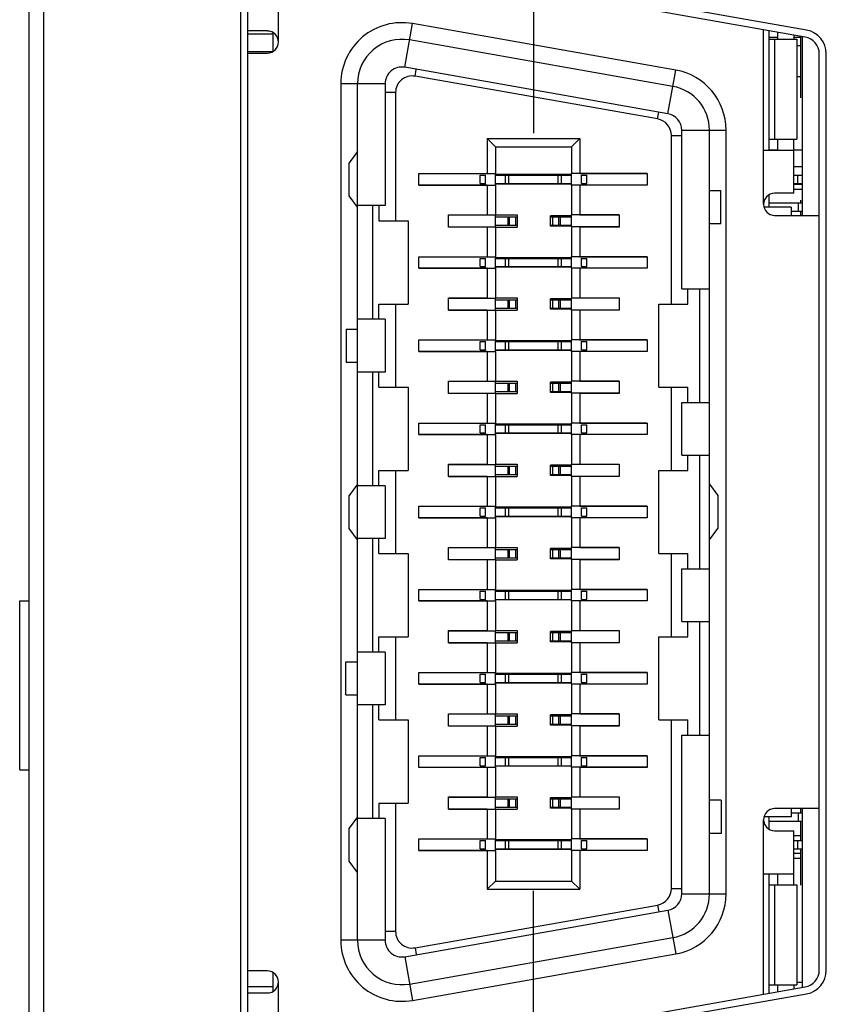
# Model space of a CAD drawing. Header units: inches. Extents: x 0 to 34, y 0 to 22.
# Tile 43 of 84: x 10.374 to 10.947, y 13.896 to 14.595. Entities that reach past the tile are written whole.
import ezdxf

# ---------------------------------------------------------------- set-up
doc = ezdxf.new("R2010")
doc.units = ezdxf.units.IN
doc.header["$LTSCALE"] = 1.87
doc.header["$MEASUREMENT"] = 0
doc.linetypes.add('CENTER', pattern=[0.6, 0.375, -0.075, 0.075, -0.075])
doc.layers.get('0').update_dxf_attribs({"linetype": 'CONTINUOUS'})
doc.layers.add('DEFAULT_1', color=7, linetype='CENTER')

msp = doc.modelspace()

# ---------------------------------------------------------------- linework, layer by layer
at = {"color": 7, "linetype": 'CONTINUOUS'}
for p, q in [((10.38056, 12.38381), (10.38056, 17.52172)), ((10.39056, 17.49172), (10.39056, 13.42172)), ((10.53062, 14.77057), (10.53062, 13.71957)), ((10.53562, 14.77057), (10.53562, 13.79576)), ((10.55751, 14.57873), (10.55751, 14.73425)), ((10.9317, 14.58228), (10.65353, 14.63132)), ((10.93257, 14.5872), (10.8504, 14.60169)), ((10.64716, 14.56084), (10.65263, 14.59186)), ((10.83964, 14.55888), (10.65263, 14.59186)), ((10.53556, 14.58459), (10.55358, 14.58459)), ((10.54964, 14.58661), (10.53586, 14.58661)), ((10.55358, 14.5855), (10.55358, 14.57197)), ((10.902, 14.46358), (10.902, 14.58751)), ((10.90594, 14.50196), (10.90594, 14.58682)), ((10.91185, 14.58578), (10.91185, 14.5807)), ((10.83759, 14.54725), (10.65058, 14.58022)), ((10.91185, 14.58207), (10.90594, 14.58207)), ((10.90594, 14.5807), (10.92562, 14.5807)), ((10.90971, 14.5807), (10.90971, 14.50984)), ((10.92366, 14.58369), (10.92366, 14.5807)), ((10.92856, 14.58207), (10.92366, 14.58207)), ((10.92562, 14.5807), (10.92562, 14.50984)), ((10.92856, 14.53907), (10.92856, 14.58283)), ((10.92956, 14.58228), (10.92956, 14.4557)), ((10.53562, 14.57207), (10.55358, 14.57207)), ((10.53562, 14.57086), (10.54964, 14.57086)), ((10.92856, 14.57607), (10.92562, 14.57607)), ((10.94162, 13.91969), (10.94162, 14.57046)), ((10.94662, 13.91969), (10.94662, 14.57046)), ((10.83417, 14.52786), (10.64716, 14.56084)), ((10.65455, 14.5545), (10.65541, 14.55938)), ((10.83417, 14.52786), (10.83964, 14.55888)), ((10.6333, 14.54921), (10.60181, 14.54921)), ((10.60181, 14.54921), (10.60181, 13.94094)), ((10.61362, 13.94094), (10.61362, 14.54921)), ((10.6333, 14.54921), (10.6333, 14.46259)), ((10.82679, 14.52413), (10.65455, 14.5545)), ((10.92856, 14.55407), (10.92562, 14.55407)), ((10.64068, 14.54287), (10.6333, 14.54287)), ((10.64068, 14.54287), (10.64068, 14.45177)), ((10.82679, 14.52413), (10.82765, 14.52901)), ((10.84393, 14.51623), (10.87543, 14.51623)), ((10.84393, 14.40354), (10.84393, 14.51623)), ((10.86362, 13.97391), (10.86362, 14.51623)), ((10.87543, 13.97391), (10.87543, 14.51623)), ((10.70574, 14.51023), (10.77149, 14.51023)), ((10.70574, 14.51023), (10.71165, 14.50432)), ((10.70574, 14.51023), (10.70574, 14.48543)), ((10.77149, 14.51023), (10.76559, 14.50432)), ((10.77149, 14.51023), (10.77149, 14.48543)), ((10.83655, 14.5125), (10.84393, 14.5125)), ((10.83655, 14.39271), (10.83655, 14.5125)), ((10.90594, 14.50984), (10.92562, 14.50984)), ((10.91185, 14.50984), (10.91185, 14.50196)), ((10.92366, 14.47145), (10.92366, 14.50984)), ((10.61362, 14.50098), (10.60771, 14.4931)), ((10.71165, 14.50432), (10.76559, 14.50432)), ((10.71165, 14.50432), (10.71165, 14.48536)), ((10.76559, 14.50432), (10.76559, 14.48536)), ((10.902, 14.50196), (10.92366, 14.50196)), ((10.91185, 14.50207), (10.90594, 14.50207)), ((10.92956, 14.50207), (10.92366, 14.50207)), ((10.60771, 14.46948), (10.60771, 14.4931)), ((10.92956, 14.49007), (10.92366, 14.49007)), ((10.65712, 14.48543), (10.70574, 14.48543)), ((10.65712, 14.47716), (10.65712, 14.48543)), ((10.65712, 14.48535), (10.71165, 14.48535)), ((10.70067, 14.48425), (10.7046, 14.48425)), ((10.70067, 14.47834), (10.70067, 14.48425)), ((10.7046, 14.47834), (10.7046, 14.48425)), ((10.70574, 14.48543), (10.71165, 14.48536)), ((10.71165, 14.47723), (10.71165, 14.48535)), ((10.76559, 14.48464), (10.71165, 14.48464)), ((10.71165, 14.48425), (10.76559, 14.48425)), ((10.7188, 14.47834), (10.7188, 14.48425)), ((10.72114, 14.47834), (10.72114, 14.48425)), ((10.75618, 14.47834), (10.75618, 14.48425)), ((10.75851, 14.47834), (10.75851, 14.48425)), ((10.77149, 14.48543), (10.76559, 14.48536)), ((10.81933, 14.48535), (10.76559, 14.48535)), ((10.76559, 14.47723), (10.76559, 14.48535)), ((10.77149, 14.48543), (10.81933, 14.48543)), ((10.77272, 14.48425), (10.77664, 14.48425)), ((10.77272, 14.47834), (10.77272, 14.48425)), ((10.77664, 14.47834), (10.77664, 14.48425)), ((10.81933, 14.48543), (10.81933, 14.47716)), ((10.92366, 14.48425), (10.92956, 14.48425)), ((10.92634, 14.47834), (10.92634, 14.48425)), ((10.65712, 14.47723), (10.71165, 14.47723)), ((10.70574, 14.47716), (10.65712, 14.47716)), ((10.70067, 14.47834), (10.7046, 14.47834)), ((10.70574, 14.47716), (10.71165, 14.47722)), ((10.70574, 14.47716), (10.70574, 14.4561)), ((10.71165, 14.47834), (10.76559, 14.47834)), ((10.76559, 14.47795), (10.71165, 14.47795)), ((10.71165, 14.47722), (10.71165, 14.45603)), ((10.81933, 14.47723), (10.76559, 14.47723)), ((10.77149, 14.47716), (10.76559, 14.47722)), ((10.76559, 14.47722), (10.76559, 14.45603)), ((10.81933, 14.47716), (10.77149, 14.47716)), ((10.77149, 14.47716), (10.77149, 14.4561)), ((10.77272, 14.47834), (10.77664, 14.47834)), ((10.86362, 14.47342), (10.87167, 14.47342)), ((10.87165, 14.4498), (10.87165, 14.47342)), ((10.87167, 14.4498), (10.87167, 14.47342)), ((10.92366, 14.47834), (10.92956, 14.47834)), ((10.92956, 14.47755), (10.92366, 14.47755)), ((10.92956, 14.47407), (10.92366, 14.47407)), ((10.61362, 14.46161), (10.60771, 14.46948)), ((10.90594, 14.46161), (10.90594, 14.47034)), ((10.92366, 14.47145), (10.90988, 14.47145)), ((10.92856, 14.46456), (10.92856, 14.46639)), ((10.6333, 14.46259), (10.61362, 14.46259)), ((10.62448, 14.38188), (10.62448, 14.46259)), ((10.62887, 14.46259), (10.62887, 14.45177)), ((10.92169, 14.46161), (10.90225, 14.46161)), ((10.90594, 14.46456), (10.92956, 14.46456)), ((10.92169, 14.46161), (10.92169, 14.4557)), ((10.92169, 14.45866), (10.92956, 14.45866)), ((10.92657, 14.46456), (10.92657, 14.45866)), ((10.92856, 14.4557), (10.92856, 14.45866)), ((10.62887, 14.45177), (10.64954, 14.45177)), ((10.64954, 14.45177), (10.64954, 14.39271)), ((10.67818, 14.4561), (10.70574, 14.4561)), ((10.67818, 14.44743), (10.67818, 14.4561)), ((10.67818, 14.45602), (10.71165, 14.45602)), ((10.70574, 14.4561), (10.71165, 14.45603)), ((10.71165, 14.4561), (10.727, 14.4561)), ((10.71165, 14.44751), (10.71165, 14.45602)), ((10.71165, 14.45472), (10.727, 14.45472)), ((10.72058, 14.44881), (10.72058, 14.45472)), ((10.72169, 14.44881), (10.72169, 14.45472)), ((10.72602, 14.44881), (10.72602, 14.45472)), ((10.727, 14.4561), (10.727, 14.44743)), ((10.76559, 14.45541), (10.75062, 14.45541)), ((10.75062, 14.44812), (10.75062, 14.45541)), ((10.75062, 14.45472), (10.76559, 14.45472)), ((10.7524, 14.44881), (10.7524, 14.45472)), ((10.75673, 14.44881), (10.75673, 14.45472)), ((10.75784, 14.44881), (10.75784, 14.45472)), ((10.77149, 14.4561), (10.76559, 14.45603)), ((10.79944, 14.45602), (10.76559, 14.45602)), ((10.76559, 14.44751), (10.76559, 14.45602)), ((10.77149, 14.4561), (10.79944, 14.4561)), ((10.79944, 14.4561), (10.79944, 14.44743)), ((10.90988, 14.4557), (10.94162, 14.4557)), ((10.67818, 14.44751), (10.71165, 14.44751)), ((10.70574, 14.44743), (10.67818, 14.44743)), ((10.70574, 14.44743), (10.71165, 14.4475)), ((10.70574, 14.44743), (10.70574, 14.42637)), ((10.71165, 14.44881), (10.727, 14.44881)), ((10.71165, 14.4475), (10.71165, 14.42631)), ((10.71165, 14.44743), (10.727, 14.44743)), ((10.75062, 14.44881), (10.76559, 14.44881)), ((10.76559, 14.44812), (10.75062, 14.44812)), ((10.79944, 14.44751), (10.76559, 14.44751)), ((10.77149, 14.44743), (10.76559, 14.4475)), ((10.76559, 14.4475), (10.76559, 14.42631)), ((10.79944, 14.44743), (10.77149, 14.44743)), ((10.77149, 14.44743), (10.77149, 14.42637)), ((10.87167, 14.4498), (10.86362, 14.4498)), ((10.65712, 14.42637), (10.70574, 14.42637)), ((10.65712, 14.4181), (10.65712, 14.42637)), ((10.65712, 14.4263), (10.71165, 14.4263)), ((10.70067, 14.42519), (10.7046, 14.42519)), ((10.70067, 14.41929), (10.70067, 14.42519)), ((10.7046, 14.41929), (10.7046, 14.42519)), ((10.70574, 14.42637), (10.71165, 14.42631)), ((10.71165, 14.41818), (10.71165, 14.4263)), ((10.76559, 14.42558), (10.71165, 14.42558)), ((10.71165, 14.42519), (10.76559, 14.42519)), ((10.7188, 14.41929), (10.7188, 14.42519)), ((10.72114, 14.41929), (10.72114, 14.42519)), ((10.75618, 14.41929), (10.75618, 14.42519)), ((10.75851, 14.41929), (10.75851, 14.42519)), ((10.77149, 14.42637), (10.76559, 14.42631)), ((10.81933, 14.4263), (10.76559, 14.4263)), ((10.76559, 14.41818), (10.76559, 14.4263)), ((10.77149, 14.42637), (10.81933, 14.42637)), ((10.77272, 14.42519), (10.77664, 14.42519)), ((10.77272, 14.41929), (10.77272, 14.42519)), ((10.77664, 14.41929), (10.77664, 14.42519)), ((10.81933, 14.42637), (10.81933, 14.4181)), ((10.65712, 14.41818), (10.71165, 14.41818)), ((10.70574, 14.4181), (10.65712, 14.4181)), ((10.70067, 14.41929), (10.7046, 14.41929)), ((10.70574, 14.4181), (10.71165, 14.41817)), ((10.70574, 14.4181), (10.70574, 14.39704)), ((10.71165, 14.41929), (10.76559, 14.41929)), ((10.76559, 14.41889), (10.71165, 14.41889)), ((10.71165, 14.41817), (10.71165, 14.39697)), ((10.81933, 14.41818), (10.76559, 14.41818)), ((10.77149, 14.4181), (10.76559, 14.41817)), ((10.76559, 14.41817), (10.76559, 14.39697)), ((10.81933, 14.4181), (10.77149, 14.4181)), ((10.77149, 14.4181), (10.77149, 14.39704)), ((10.77272, 14.41929), (10.77664, 14.41929)), ((10.84393, 14.40354), (10.86362, 14.40354)), ((10.84836, 14.39271), (10.84836, 14.40354)), ((10.85673, 14.32283), (10.85673, 14.40354)), ((10.67818, 14.39704), (10.70574, 14.39704)), ((10.67818, 14.38838), (10.67818, 14.39704)), ((10.67818, 14.39696), (10.71165, 14.39696)), ((10.70574, 14.39704), (10.71165, 14.39697)), ((10.71165, 14.39704), (10.727, 14.39704)), ((10.71165, 14.38846), (10.71165, 14.39696)), ((10.71165, 14.39566), (10.727, 14.39566)), ((10.72058, 14.38976), (10.72058, 14.39566)), ((10.72169, 14.38976), (10.72169, 14.39566)), ((10.72602, 14.38976), (10.72602, 14.39566)), ((10.727, 14.39704), (10.727, 14.38838)), ((10.76559, 14.39635), (10.75062, 14.39635)), ((10.75062, 14.38907), (10.75062, 14.39635)), ((10.75062, 14.39566), (10.76559, 14.39566)), ((10.7524, 14.38976), (10.7524, 14.39566)), ((10.75673, 14.38976), (10.75673, 14.39566)), ((10.75784, 14.38976), (10.75784, 14.39566)), ((10.77149, 14.39704), (10.76559, 14.39697)), ((10.79944, 14.39696), (10.76559, 14.39696)), ((10.76559, 14.38846), (10.76559, 14.39696)), ((10.77149, 14.39704), (10.79944, 14.39704)), ((10.79944, 14.39704), (10.79944, 14.38838)), ((10.62887, 14.39271), (10.64954, 14.39271)), ((10.62887, 14.38188), (10.62887, 14.39271)), ((10.64068, 14.39271), (10.64068, 14.33366)), ((10.67818, 14.38846), (10.71165, 14.38846)), ((10.70574, 14.38838), (10.67818, 14.38838)), ((10.70574, 14.38838), (10.71165, 14.38845)), ((10.70574, 14.38838), (10.70574, 14.36732)), ((10.71165, 14.38976), (10.727, 14.38976)), ((10.71165, 14.38845), (10.71165, 14.36725)), ((10.71165, 14.38838), (10.727, 14.38838)), ((10.75062, 14.38976), (10.76559, 14.38976)), ((10.76559, 14.38907), (10.75062, 14.38907)), ((10.79944, 14.38846), (10.76559, 14.38846)), ((10.77149, 14.38838), (10.76559, 14.38845)), ((10.76559, 14.38845), (10.76559, 14.36725)), ((10.79944, 14.38838), (10.77149, 14.38838)), ((10.77149, 14.38838), (10.77149, 14.36732)), ((10.82769, 14.39271), (10.84836, 14.39271)), ((10.82769, 14.33366), (10.82769, 14.39271)), ((10.6333, 14.38188), (10.61362, 14.38188)), ((10.6333, 14.38188), (10.6333, 14.34448)), ((10.60557, 14.37499), (10.61362, 14.37499)), ((10.60557, 14.37499), (10.60557, 14.35137)), ((10.60558, 14.37499), (10.60558, 14.35137)), ((10.65712, 14.36732), (10.70574, 14.36732)), ((10.65712, 14.35905), (10.65712, 14.36732)), ((10.65712, 14.36724), (10.71165, 14.36724)), ((10.70574, 14.36732), (10.71165, 14.36725)), ((10.71165, 14.35912), (10.71165, 14.36724)), ((10.77149, 14.36732), (10.76559, 14.36725)), ((10.81933, 14.36724), (10.76559, 14.36724)), ((10.76559, 14.35912), (10.76559, 14.36724)), ((10.77149, 14.36732), (10.81933, 14.36732)), ((10.81933, 14.36732), (10.81933, 14.35905)), ((10.70067, 14.36614), (10.7046, 14.36614)), ((10.70067, 14.36023), (10.70067, 14.36614)), ((10.70067, 14.36023), (10.7046, 14.36023)), ((10.7046, 14.36023), (10.7046, 14.36614)), ((10.76559, 14.36653), (10.71165, 14.36653)), ((10.71165, 14.36614), (10.76559, 14.36614)), ((10.71165, 14.36023), (10.76559, 14.36023)), ((10.7188, 14.36023), (10.7188, 14.36614)), ((10.72114, 14.36023), (10.72114, 14.36614)), ((10.75618, 14.36023), (10.75618, 14.36614)), ((10.75851, 14.36023), (10.75851, 14.36614)), ((10.77272, 14.36614), (10.77664, 14.36614)), ((10.77272, 14.36023), (10.77272, 14.36614)), ((10.77272, 14.36023), (10.77664, 14.36023)), ((10.77664, 14.36023), (10.77664, 14.36614)), ((10.65712, 14.35912), (10.71165, 14.35912)), ((10.70574, 14.35905), (10.65712, 14.35905)), ((10.70574, 14.35905), (10.71165, 14.35911)), ((10.70574, 14.35905), (10.70574, 14.33799)), ((10.76559, 14.35984), (10.71165, 14.35984)), ((10.71165, 14.35911), (10.71165, 14.33792)), ((10.81933, 14.35912), (10.76559, 14.35912)), ((10.77149, 14.35905), (10.76559, 14.35911)), ((10.76559, 14.35911), (10.76559, 14.33792)), ((10.81933, 14.35905), (10.77149, 14.35905)), ((10.77149, 14.35905), (10.77149, 14.33799)), ((10.60557, 14.35137), (10.61362, 14.35137)), ((10.6333, 14.34448), (10.61362, 14.34448)), ((10.62448, 14.26377), (10.62448, 14.34448)), ((10.62887, 14.33366), (10.62887, 14.34448)), ((10.62887, 14.33366), (10.64954, 14.33366)), ((10.64954, 14.33366), (10.64954, 14.2746)), ((10.67818, 14.33799), (10.70574, 14.33799)), ((10.67818, 14.32932), (10.67818, 14.33799)), ((10.67818, 14.33791), (10.71165, 14.33791)), ((10.70574, 14.33799), (10.71165, 14.33792)), ((10.71165, 14.33799), (10.727, 14.33799)), ((10.71165, 14.3294), (10.71165, 14.33791)), ((10.71165, 14.33661), (10.727, 14.33661)), ((10.72058, 14.3307), (10.72058, 14.33661)), ((10.72169, 14.3307), (10.72169, 14.33661)), ((10.72602, 14.3307), (10.72602, 14.33661)), ((10.727, 14.33799), (10.727, 14.32932)), ((10.76559, 14.3373), (10.75062, 14.3373)), ((10.75062, 14.33001), (10.75062, 14.3373)), ((10.75062, 14.33661), (10.76559, 14.33661)), ((10.7524, 14.3307), (10.7524, 14.33661)), ((10.75673, 14.3307), (10.75673, 14.33661)), ((10.75784, 14.3307), (10.75784, 14.33661)), ((10.77149, 14.33799), (10.76559, 14.33792)), ((10.79944, 14.33791), (10.76559, 14.33791)), ((10.76559, 14.3294), (10.76559, 14.33791)), ((10.77149, 14.33799), (10.79944, 14.33799)), ((10.79944, 14.33799), (10.79944, 14.32932)), ((10.82769, 14.33366), (10.84836, 14.33366)), ((10.83655, 14.2746), (10.83655, 14.33366)), ((10.84836, 14.32283), (10.84836, 14.33366)), ((10.67818, 14.3294), (10.71165, 14.3294)), ((10.70574, 14.32932), (10.67818, 14.32932)), ((10.70574, 14.32932), (10.71165, 14.32939)), ((10.70574, 14.32932), (10.70574, 14.30826)), ((10.71165, 14.3307), (10.727, 14.3307)), ((10.71165, 14.32939), (10.71165, 14.3082)), ((10.71165, 14.32932), (10.727, 14.32932)), ((10.75062, 14.3307), (10.76559, 14.3307)), ((10.76559, 14.33001), (10.75062, 14.33001)), ((10.79944, 14.3294), (10.76559, 14.3294)), ((10.77149, 14.32932), (10.76559, 14.32939)), ((10.76559, 14.32939), (10.76559, 14.3082)), ((10.79944, 14.32932), (10.77149, 14.32932)), ((10.77149, 14.32932), (10.77149, 14.30826)), ((10.84393, 14.32283), (10.86362, 14.32283)), ((10.84393, 14.28543), (10.84393, 14.32283)), ((10.65712, 14.30826), (10.70574, 14.30826)), ((10.65712, 14.29999), (10.65712, 14.30826)), ((10.65712, 14.30819), (10.71165, 14.30819)), ((10.70067, 14.30708), (10.7046, 14.30708)), ((10.70067, 14.30117), (10.70067, 14.30708)), ((10.7046, 14.30117), (10.7046, 14.30708)), ((10.70574, 14.30826), (10.71165, 14.3082)), ((10.71165, 14.30007), (10.71165, 14.30819)), ((10.76559, 14.30747), (10.71165, 14.30747)), ((10.71165, 14.30708), (10.76559, 14.30708)), ((10.7188, 14.30117), (10.7188, 14.30708)), ((10.72114, 14.30117), (10.72114, 14.30708)), ((10.75618, 14.30117), (10.75618, 14.30708)), ((10.75851, 14.30117), (10.75851, 14.30708)), ((10.77149, 14.30826), (10.76559, 14.3082)), ((10.81933, 14.30819), (10.76559, 14.30819)), ((10.76559, 14.30007), (10.76559, 14.30819)), ((10.77149, 14.30826), (10.81933, 14.30826)), ((10.77272, 14.30708), (10.77664, 14.30708)), ((10.77272, 14.30117), (10.77272, 14.30708)), ((10.77664, 14.30117), (10.77664, 14.30708)), ((10.81933, 14.30826), (10.81933, 14.29999)), ((10.65712, 14.30007), (10.71165, 14.30007)), ((10.70574, 14.29999), (10.65712, 14.29999)), ((10.70067, 14.30117), (10.7046, 14.30117)), ((10.70574, 14.29999), (10.71165, 14.30006)), ((10.70574, 14.29999), (10.70574, 14.27893)), ((10.71165, 14.30117), (10.76559, 14.30117)), ((10.76559, 14.30078), (10.71165, 14.30078)), ((10.71165, 14.30006), (10.71165, 14.27886)), ((10.81933, 14.30007), (10.76559, 14.30007)), ((10.77149, 14.29999), (10.76559, 14.30006)), ((10.76559, 14.30006), (10.76559, 14.27886)), ((10.81933, 14.29999), (10.77149, 14.29999)), ((10.77149, 14.29999), (10.77149, 14.27893)), ((10.77272, 14.30117), (10.77664, 14.30117)), ((10.84393, 14.28543), (10.86362, 14.28543)), ((10.84836, 14.2746), (10.84836, 14.28543)), ((10.85673, 14.20472), (10.85673, 14.28543)), ((10.67818, 14.27893), (10.70574, 14.27893)), ((10.67818, 14.27027), (10.67818, 14.27893)), ((10.67818, 14.27885), (10.71165, 14.27885)), ((10.70574, 14.27893), (10.71165, 14.27886)), ((10.71165, 14.27893), (10.727, 14.27893)), ((10.71165, 14.27035), (10.71165, 14.27885)), ((10.71165, 14.27755), (10.727, 14.27755)), ((10.72058, 14.27165), (10.72058, 14.27755)), ((10.72169, 14.27165), (10.72169, 14.27755)), ((10.72602, 14.27165), (10.72602, 14.27755)), ((10.727, 14.27893), (10.727, 14.27027)), ((10.76559, 14.27824), (10.75062, 14.27824)), ((10.75062, 14.27096), (10.75062, 14.27824)), ((10.75062, 14.27755), (10.76559, 14.27755)), ((10.7524, 14.27165), (10.7524, 14.27755)), ((10.75673, 14.27165), (10.75673, 14.27755)), ((10.75784, 14.27165), (10.75784, 14.27755)), ((10.77149, 14.27893), (10.76559, 14.27886)), ((10.79944, 14.27885), (10.76559, 14.27885)), ((10.76559, 14.27035), (10.76559, 14.27885)), ((10.77149, 14.27893), (10.79944, 14.27893)), ((10.79944, 14.27893), (10.79944, 14.27027)), ((10.62887, 14.2746), (10.64954, 14.2746)), ((10.62887, 14.26377), (10.62887, 14.2746)), ((10.64068, 14.2746), (10.64068, 14.21555)), ((10.67818, 14.27035), (10.71165, 14.27035)), ((10.70574, 14.27027), (10.67818, 14.27027)), ((10.70574, 14.27027), (10.71165, 14.27034)), ((10.70574, 14.27027), (10.70574, 14.24921)), ((10.71165, 14.27165), (10.727, 14.27165)), ((10.71165, 14.27034), (10.71165, 14.24914)), ((10.71165, 14.27027), (10.727, 14.27027)), ((10.75062, 14.27165), (10.76559, 14.27165)), ((10.76559, 14.27096), (10.75062, 14.27096)), ((10.79944, 14.27035), (10.76559, 14.27035)), ((10.77149, 14.27027), (10.76559, 14.27034)), ((10.76559, 14.27034), (10.76559, 14.24914)), ((10.79944, 14.27027), (10.77149, 14.27027)), ((10.77149, 14.27027), (10.77149, 14.24921)), ((10.82769, 14.2746), (10.84836, 14.2746)), ((10.82769, 14.21555), (10.82769, 14.2746)), ((10.61362, 14.26476), (10.60771, 14.25688)), ((10.6333, 14.26377), (10.61362, 14.26377)), ((10.6333, 14.26377), (10.6333, 14.22637)), ((10.86362, 14.26476), (10.86952, 14.25688)), ((10.60771, 14.23326), (10.60771, 14.25688)), ((10.86952, 14.25688), (10.86952, 14.23326)), ((10.65712, 14.24921), (10.70574, 14.24921)), ((10.65712, 14.24094), (10.65712, 14.24921)), ((10.65712, 14.24913), (10.71165, 14.24913)), ((10.70574, 14.24921), (10.71165, 14.24914)), ((10.71165, 14.24101), (10.71165, 14.24913)), ((10.76559, 14.24842), (10.71165, 14.24842)), ((10.77149, 14.24921), (10.76559, 14.24914)), ((10.81933, 14.24913), (10.76559, 14.24913)), ((10.76559, 14.24101), (10.76559, 14.24913)), ((10.77149, 14.24921), (10.81933, 14.24921)), ((10.81933, 14.24921), (10.81933, 14.24094)), ((10.70067, 14.24803), (10.7046, 14.24803)), ((10.70067, 14.24212), (10.70067, 14.24803)), ((10.70067, 14.24212), (10.7046, 14.24212)), ((10.7046, 14.24212), (10.7046, 14.24803)), ((10.71165, 14.24803), (10.76559, 14.24803)), ((10.71165, 14.24212), (10.76559, 14.24212)), ((10.76559, 14.24173), (10.71165, 14.24173)), ((10.7188, 14.24212), (10.7188, 14.24803)), ((10.72114, 14.24212), (10.72114, 14.24803)), ((10.75618, 14.24212), (10.75618, 14.24803)), ((10.75851, 14.24212), (10.75851, 14.24803)), ((10.77272, 14.24803), (10.77664, 14.24803)), ((10.77272, 14.24212), (10.77272, 14.24803)), ((10.77272, 14.24212), (10.77664, 14.24212)), ((10.77664, 14.24212), (10.77664, 14.24803)), ((10.65712, 14.24101), (10.71165, 14.24101)), ((10.70574, 14.24094), (10.65712, 14.24094)), ((10.70574, 14.24094), (10.71165, 14.241)), ((10.70574, 14.24094), (10.70574, 14.21988)), ((10.71165, 14.241), (10.71165, 14.21981)), ((10.81933, 14.24101), (10.76559, 14.24101)), ((10.77149, 14.24094), (10.76559, 14.241)), ((10.76559, 14.241), (10.76559, 14.21981)), ((10.81933, 14.24094), (10.77149, 14.24094)), ((10.77149, 14.24094), (10.77149, 14.21988)), ((10.61362, 14.22539), (10.60771, 14.23326)), ((10.86362, 14.22539), (10.86952, 14.23326)), ((10.6333, 14.22637), (10.61362, 14.22637)), ((10.62448, 14.14566), (10.62448, 14.22637)), ((10.62887, 14.21555), (10.62887, 14.22637)), ((10.62887, 14.21555), (10.64954, 14.21555)), ((10.64954, 14.21555), (10.64954, 14.15649)), ((10.67818, 14.21988), (10.70574, 14.21988)), ((10.67818, 14.21121), (10.67818, 14.21988)), ((10.67818, 14.2198), (10.71165, 14.2198)), ((10.70574, 14.21988), (10.71165, 14.21981)), ((10.71165, 14.21988), (10.727, 14.21988)), ((10.71165, 14.21129), (10.71165, 14.2198)), ((10.71165, 14.2185), (10.727, 14.2185)), ((10.72058, 14.21259), (10.72058, 14.2185)), ((10.72169, 14.21259), (10.72169, 14.2185)), ((10.72602, 14.21259), (10.72602, 14.2185)), ((10.727, 14.21988), (10.727, 14.21121)), ((10.76559, 14.21919), (10.75062, 14.21919)), ((10.75062, 14.2119), (10.75062, 14.21919)), ((10.75062, 14.2185), (10.76559, 14.2185)), ((10.7524, 14.21259), (10.7524, 14.2185)), ((10.75673, 14.21259), (10.75673, 14.2185)), ((10.75784, 14.21259), (10.75784, 14.2185)), ((10.77149, 14.21988), (10.76559, 14.21981)), ((10.79944, 14.2198), (10.76559, 14.2198)), ((10.76559, 14.21129), (10.76559, 14.2198)), ((10.77149, 14.21988), (10.79944, 14.21988)), ((10.79944, 14.21988), (10.79944, 14.21121)), ((10.82769, 14.21555), (10.84836, 14.21555)), ((10.83655, 14.15649), (10.83655, 14.21555)), ((10.84836, 14.20472), (10.84836, 14.21555)), ((10.67818, 14.21129), (10.71165, 14.21129)), ((10.70574, 14.21121), (10.67818, 14.21121)), ((10.70574, 14.21121), (10.71165, 14.21128)), ((10.70574, 14.21121), (10.70574, 14.19015)), ((10.71165, 14.21259), (10.727, 14.21259)), ((10.71165, 14.21128), (10.71165, 14.19009)), ((10.71165, 14.21121), (10.727, 14.21121)), ((10.75062, 14.21259), (10.76559, 14.21259)), ((10.76559, 14.2119), (10.75062, 14.2119)), ((10.79944, 14.21129), (10.76559, 14.21129)), ((10.77149, 14.21121), (10.76559, 14.21128)), ((10.76559, 14.21128), (10.76559, 14.19009)), ((10.79944, 14.21121), (10.77149, 14.21121)), ((10.77149, 14.21121), (10.77149, 14.19015)), ((10.84393, 14.20472), (10.86362, 14.20472)), ((10.84393, 14.16732), (10.84393, 14.20472)), ((10.65712, 14.19015), (10.70574, 14.19015)), ((10.65712, 14.18188), (10.65712, 14.19015)), ((10.65712, 14.19008), (10.71165, 14.19008)), ((10.70067, 14.18897), (10.7046, 14.18897)), ((10.70067, 14.18306), (10.70067, 14.18897)), ((10.7046, 14.18306), (10.7046, 14.18897)), ((10.70574, 14.19015), (10.71165, 14.19009)), ((10.71165, 14.18196), (10.71165, 14.19008)), ((10.76559, 14.18936), (10.71165, 14.18936)), ((10.71165, 14.18897), (10.76559, 14.18897)), ((10.7188, 14.18306), (10.7188, 14.18897)), ((10.72114, 14.18306), (10.72114, 14.18897)), ((10.75618, 14.18306), (10.75618, 14.18897)), ((10.75851, 14.18306), (10.75851, 14.18897)), ((10.77149, 14.19015), (10.76559, 14.19009)), ((10.81933, 14.19008), (10.76559, 14.19008)), ((10.76559, 14.18196), (10.76559, 14.19008)), ((10.77149, 14.19015), (10.81933, 14.19015)), ((10.77272, 14.18897), (10.77664, 14.18897)), ((10.77272, 14.18306), (10.77272, 14.18897)), ((10.77664, 14.18306), (10.77664, 14.18897)), ((10.81933, 14.19015), (10.81933, 14.18188)), ((10.37371, 14.18195), (10.38056, 14.18195)), ((10.37371, 14.06195), (10.37371, 14.18195)), ((10.65712, 14.18196), (10.71165, 14.18196)), ((10.70574, 14.18188), (10.65712, 14.18188)), ((10.70067, 14.18306), (10.7046, 14.18306)), ((10.70574, 14.18188), (10.71165, 14.18195)), ((10.70574, 14.18188), (10.70574, 14.16082)), ((10.71165, 14.18306), (10.76559, 14.18306)), ((10.76559, 14.18267), (10.71165, 14.18267)), ((10.71165, 14.18195), (10.71165, 14.16075)), ((10.81933, 14.18196), (10.76559, 14.18196)), ((10.77149, 14.18188), (10.76559, 14.18195)), ((10.76559, 14.18195), (10.76559, 14.16075)), ((10.81933, 14.18188), (10.77149, 14.18188)), ((10.77149, 14.18188), (10.77149, 14.16082)), ((10.77272, 14.18306), (10.77664, 14.18306)), ((10.84393, 14.16732), (10.86362, 14.16732)), ((10.84836, 14.15649), (10.84836, 14.16732)), ((10.85673, 14.08661), (10.85673, 14.16732)), ((10.67818, 14.16082), (10.70574, 14.16082)), ((10.67818, 14.15216), (10.67818, 14.16082)), ((10.67818, 14.16074), (10.71165, 14.16074)), ((10.70574, 14.16082), (10.71165, 14.16075)), ((10.71165, 14.16082), (10.727, 14.16082)), ((10.71165, 14.15224), (10.71165, 14.16074)), ((10.71165, 14.15944), (10.727, 14.15944)), ((10.72058, 14.15354), (10.72058, 14.15944)), ((10.72169, 14.15354), (10.72169, 14.15944)), ((10.72602, 14.15354), (10.72602, 14.15944)), ((10.727, 14.16082), (10.727, 14.15216)), ((10.76559, 14.16013), (10.75062, 14.16013)), ((10.75062, 14.15285), (10.75062, 14.16013)), ((10.75062, 14.15944), (10.76559, 14.15944)), ((10.7524, 14.15354), (10.7524, 14.15944)), ((10.75673, 14.15354), (10.75673, 14.15944)), ((10.75784, 14.15354), (10.75784, 14.15944)), ((10.77149, 14.16082), (10.76559, 14.16075)), ((10.79944, 14.16074), (10.76559, 14.16074)), ((10.76559, 14.15224), (10.76559, 14.16074)), ((10.77149, 14.16082), (10.79944, 14.16082)), ((10.79944, 14.16082), (10.79944, 14.15216)), ((10.62887, 14.15649), (10.64954, 14.15649)), ((10.62887, 14.14566), (10.62887, 14.15649)), ((10.64068, 14.15649), (10.64068, 14.09743)), ((10.67818, 14.15224), (10.71165, 14.15224)), ((10.70574, 14.15216), (10.67818, 14.15216)), ((10.70574, 14.15216), (10.71165, 14.15223)), ((10.70574, 14.15216), (10.70574, 14.1311)), ((10.71165, 14.15354), (10.727, 14.15354)), ((10.71165, 14.15223), (10.71165, 14.13103)), ((10.71165, 14.15216), (10.727, 14.15216)), ((10.75062, 14.15354), (10.76559, 14.15354)), ((10.76559, 14.15285), (10.75062, 14.15285)), ((10.79944, 14.15224), (10.76559, 14.15224)), ((10.77149, 14.15216), (10.76559, 14.15223)), ((10.76559, 14.15223), (10.76559, 14.13103)), ((10.79944, 14.15216), (10.77149, 14.15216)), ((10.77149, 14.15216), (10.77149, 14.1311)), ((10.82769, 14.15649), (10.84836, 14.15649)), ((10.82769, 14.09743), (10.82769, 14.15649)), ((10.6333, 14.14566), (10.61362, 14.14566)), ((10.6333, 14.14566), (10.6333, 14.10826)), ((10.60524, 14.13877), (10.61362, 14.13877)), ((10.60524, 14.11515), (10.60524, 14.13877)), ((10.65712, 14.1311), (10.70574, 14.1311)), ((10.65712, 14.12283), (10.65712, 14.1311)), ((10.65712, 14.13102), (10.71165, 14.13102)), ((10.70067, 14.12992), (10.7046, 14.12992)), ((10.70067, 14.12401), (10.70067, 14.12992)), ((10.7046, 14.12401), (10.7046, 14.12992)), ((10.70574, 14.1311), (10.71165, 14.13103)), ((10.71165, 14.1229), (10.71165, 14.13102)), ((10.76559, 14.13031), (10.71165, 14.13031)), ((10.71165, 14.12992), (10.76559, 14.12992)), ((10.7188, 14.12401), (10.7188, 14.12992)), ((10.72114, 14.12401), (10.72114, 14.12992)), ((10.75618, 14.12401), (10.75618, 14.12992)), ((10.75851, 14.12401), (10.75851, 14.12992)), ((10.77149, 14.1311), (10.76559, 14.13103)), ((10.81933, 14.13102), (10.76559, 14.13102)), ((10.76559, 14.1229), (10.76559, 14.13102)), ((10.77149, 14.1311), (10.81933, 14.1311)), ((10.77272, 14.12992), (10.77664, 14.12992)), ((10.77272, 14.12401), (10.77272, 14.12992)), ((10.77664, 14.12401), (10.77664, 14.12992)), ((10.81933, 14.1311), (10.81933, 14.12283)), ((10.65712, 14.1229), (10.71165, 14.1229)), ((10.70574, 14.12283), (10.65712, 14.12283)), ((10.70067, 14.12401), (10.7046, 14.12401)), ((10.70574, 14.12283), (10.71165, 14.12289)), ((10.70574, 14.12283), (10.70574, 14.10177)), ((10.71165, 14.12401), (10.76559, 14.12401)), ((10.76559, 14.12362), (10.71165, 14.12362)), ((10.71165, 14.12289), (10.71165, 14.1017)), ((10.81933, 14.1229), (10.76559, 14.1229)), ((10.77149, 14.12283), (10.76559, 14.12289)), ((10.76559, 14.12289), (10.76559, 14.1017)), ((10.81933, 14.12283), (10.77149, 14.12283)), ((10.77149, 14.12283), (10.77149, 14.10177)), ((10.77272, 14.12401), (10.77664, 14.12401)), ((10.60524, 14.11515), (10.61362, 14.11515)), ((10.6333, 14.10826), (10.61362, 14.10826)), ((10.62448, 14.02755), (10.62448, 14.10826)), ((10.62887, 14.09743), (10.62887, 14.10826)), ((10.67818, 14.10177), (10.70574, 14.10177)), ((10.67818, 14.0931), (10.67818, 14.10177)), ((10.67818, 14.10169), (10.71165, 14.10169)), ((10.70574, 14.10177), (10.71165, 14.1017)), ((10.71165, 14.10177), (10.727, 14.10177)), ((10.71165, 14.09318), (10.71165, 14.10169)), ((10.727, 14.10177), (10.727, 14.0931)), ((10.77149, 14.10177), (10.76559, 14.1017)), ((10.79944, 14.10169), (10.76559, 14.10169)), ((10.76559, 14.09318), (10.76559, 14.10169)), ((10.77149, 14.10177), (10.79944, 14.10177)), ((10.79944, 14.10177), (10.79944, 14.0931)), ((10.62887, 14.09743), (10.64954, 14.09743)), ((10.64954, 14.09743), (10.64954, 14.03838)), ((10.71165, 14.10039), (10.727, 14.10039)), ((10.72058, 14.09448), (10.72058, 14.10039)), ((10.72169, 14.09448), (10.72169, 14.10039)), ((10.72602, 14.09448), (10.72602, 14.10039)), ((10.76559, 14.10108), (10.75062, 14.10108)), ((10.75062, 14.09379), (10.75062, 14.10108)), ((10.75062, 14.10039), (10.76559, 14.10039)), ((10.7524, 14.09448), (10.7524, 14.10039)), ((10.75673, 14.09448), (10.75673, 14.10039)), ((10.75784, 14.09448), (10.75784, 14.10039)), ((10.82769, 14.09743), (10.84836, 14.09743)), ((10.83655, 13.97765), (10.83655, 14.09743)), ((10.84836, 14.08661), (10.84836, 14.09743)), ((10.67818, 14.09318), (10.71165, 14.09318)), ((10.70574, 14.0931), (10.67818, 14.0931)), ((10.70574, 14.0931), (10.71165, 14.09317)), ((10.70574, 14.0931), (10.70574, 14.07204)), ((10.71165, 14.09448), (10.727, 14.09448)), ((10.71165, 14.09317), (10.71165, 14.07198)), ((10.71165, 14.0931), (10.727, 14.0931)), ((10.75062, 14.09448), (10.76559, 14.09448)), ((10.76559, 14.09379), (10.75062, 14.09379)), ((10.79944, 14.09318), (10.76559, 14.09318)), ((10.77149, 14.0931), (10.76559, 14.09317)), ((10.76559, 14.09317), (10.76559, 14.07198)), ((10.79944, 14.0931), (10.77149, 14.0931)), ((10.77149, 14.0931), (10.77149, 14.07204)), ((10.84393, 14.08661), (10.86362, 14.08661)), ((10.84393, 13.97391), (10.84393, 14.08661)), ((10.65712, 14.07204), (10.70574, 14.07204)), ((10.65712, 14.06377), (10.65712, 14.07204)), ((10.65712, 14.07197), (10.71165, 14.07197)), ((10.70067, 14.07086), (10.7046, 14.07086)), ((10.70067, 14.06495), (10.70067, 14.07086)), ((10.7046, 14.06495), (10.7046, 14.07086)), ((10.70574, 14.07204), (10.71165, 14.07198)), ((10.71165, 14.06385), (10.71165, 14.07197)), ((10.76559, 14.07125), (10.71165, 14.07125)), ((10.71165, 14.07086), (10.76559, 14.07086)), ((10.7188, 14.06495), (10.7188, 14.07086)), ((10.72114, 14.06495), (10.72114, 14.07086)), ((10.75618, 14.06495), (10.75618, 14.07086)), ((10.75851, 14.06495), (10.75851, 14.07086)), ((10.77149, 14.07204), (10.76559, 14.07198)), ((10.81933, 14.07197), (10.76559, 14.07197)), ((10.76559, 14.06385), (10.76559, 14.07197)), ((10.77149, 14.07204), (10.81933, 14.07204)), ((10.77272, 14.07086), (10.77664, 14.07086)), ((10.77272, 14.06495), (10.77272, 14.07086)), ((10.77664, 14.06495), (10.77664, 14.07086)), ((10.81933, 14.07204), (10.81933, 14.06377)), ((10.37371, 14.06195), (10.38056, 14.06195)), ((10.65712, 14.06385), (10.71165, 14.06385)), ((10.70574, 14.06377), (10.65712, 14.06377)), ((10.70067, 14.06495), (10.7046, 14.06495)), ((10.70574, 14.06377), (10.71165, 14.06384)), ((10.70574, 14.06377), (10.70574, 14.04271)), ((10.71165, 14.06495), (10.76559, 14.06495)), ((10.76559, 14.06456), (10.71165, 14.06456)), ((10.71165, 14.06384), (10.71165, 14.04264)), ((10.81933, 14.06385), (10.76559, 14.06385)), ((10.77149, 14.06377), (10.76559, 14.06384)), ((10.76559, 14.06384), (10.76559, 14.04264)), ((10.81933, 14.06377), (10.77149, 14.06377)), ((10.77149, 14.06377), (10.77149, 14.04271)), ((10.77272, 14.06495), (10.77664, 14.06495)), ((10.67818, 14.04271), (10.70574, 14.04271)), ((10.67818, 14.03405), (10.67818, 14.04271)), ((10.67818, 14.04263), (10.71165, 14.04263)), ((10.70574, 14.04271), (10.71165, 14.04264)), ((10.71165, 14.04271), (10.727, 14.04271)), ((10.71165, 14.03413), (10.71165, 14.04263)), ((10.71165, 14.04133), (10.727, 14.04133)), ((10.72058, 14.03543), (10.72058, 14.04133)), ((10.72169, 14.03543), (10.72169, 14.04133)), ((10.72602, 14.03543), (10.72602, 14.04133)), ((10.727, 14.04271), (10.727, 14.03405)), ((10.76559, 14.04202), (10.75062, 14.04202)), ((10.75062, 14.03474), (10.75062, 14.04202)), ((10.75062, 14.04133), (10.76559, 14.04133)), ((10.7524, 14.03543), (10.7524, 14.04133)), ((10.75673, 14.03543), (10.75673, 14.04133)), ((10.75784, 14.03543), (10.75784, 14.04133)), ((10.77149, 14.04271), (10.76559, 14.04264)), ((10.79944, 14.04263), (10.76559, 14.04263)), ((10.76559, 14.03413), (10.76559, 14.04263)), ((10.77149, 14.04271), (10.79944, 14.04271)), ((10.79944, 14.04271), (10.79944, 14.03405)), ((10.87199, 14.04035), (10.86362, 14.04035)), ((10.87199, 14.04035), (10.87199, 14.01673)), ((10.62887, 14.03838), (10.64954, 14.03838)), ((10.62887, 14.03838), (10.62887, 14.02755)), ((10.64068, 14.03838), (10.64068, 13.94728)), ((10.67818, 14.03413), (10.71165, 14.03413)), ((10.70574, 14.03405), (10.67818, 14.03405)), ((10.70574, 14.03405), (10.71165, 14.03412)), ((10.70574, 14.03405), (10.70574, 14.01299)), ((10.71165, 14.03543), (10.727, 14.03543)), ((10.71165, 14.03412), (10.71165, 14.01292)), ((10.71165, 14.03405), (10.727, 14.03405)), ((10.75062, 14.03543), (10.76559, 14.03543)), ((10.76559, 14.03474), (10.75062, 14.03474)), ((10.79944, 14.03413), (10.76559, 14.03413)), ((10.77149, 14.03405), (10.76559, 14.03412)), ((10.76559, 14.03412), (10.76559, 14.01292)), ((10.79944, 14.03405), (10.77149, 14.03405)), ((10.77149, 14.03405), (10.77149, 14.01299)), ((10.94162, 14.03444), (10.90988, 14.03444)), ((10.92169, 14.03444), (10.92169, 14.02854)), ((10.92856, 14.03149), (10.92856, 14.03444)), ((10.92956, 14.03444), (10.92956, 13.90787)), ((10.61362, 14.02854), (10.60771, 14.02066)), ((10.6333, 14.02755), (10.61362, 14.02755)), ((10.6333, 14.02755), (10.6333, 13.94094)), ((10.902, 13.90263), (10.902, 14.02657)), ((10.92169, 14.02854), (10.90225, 14.02854)), ((10.90594, 14.0198), (10.90594, 14.02854)), ((10.90594, 14.02558), (10.92956, 14.02558)), ((10.92169, 14.03149), (10.92956, 14.03149)), ((10.92657, 14.03149), (10.92657, 14.02558)), ((10.92856, 14.0118), (10.92856, 14.02558)), ((10.60771, 13.99704), (10.60771, 14.02066)), ((10.90988, 14.01869), (10.92366, 14.01869)), ((10.92366, 13.98031), (10.92366, 14.01869)), ((10.65712, 14.01299), (10.70574, 14.01299)), ((10.65712, 14.00472), (10.65712, 14.01299)), ((10.65712, 14.01291), (10.71165, 14.01291)), ((10.70067, 14.0118), (10.7046, 14.0118)), ((10.70067, 14.0059), (10.70067, 14.0118)), ((10.7046, 14.0059), (10.7046, 14.0118)), ((10.70574, 14.01299), (10.71165, 14.01292)), ((10.71165, 14.00479), (10.71165, 14.01291)), ((10.76559, 14.0122), (10.71165, 14.0122)), ((10.71165, 14.0118), (10.76559, 14.0118)), ((10.7188, 14.0059), (10.7188, 14.0118)), ((10.72114, 14.0059), (10.72114, 14.0118)), ((10.75618, 14.0059), (10.75618, 14.0118)), ((10.75851, 14.0059), (10.75851, 14.0118)), ((10.77149, 14.01299), (10.76559, 14.01292)), ((10.81933, 14.01291), (10.76559, 14.01291)), ((10.76559, 14.00479), (10.76559, 14.01291)), ((10.77149, 14.01299), (10.81933, 14.01299)), ((10.77272, 14.0118), (10.77664, 14.0118)), ((10.77272, 14.0059), (10.77272, 14.0118)), ((10.77664, 14.0059), (10.77664, 14.0118)), ((10.81933, 14.01299), (10.81933, 14.00472)), ((10.87199, 14.01673), (10.86362, 14.01673)), ((10.92856, 14.01507), (10.92366, 14.01507)), ((10.92366, 14.0118), (10.92956, 14.0118)), ((10.92634, 14.0059), (10.92634, 14.0118)), ((10.65712, 14.00479), (10.71165, 14.00479)), ((10.70574, 14.00472), (10.65712, 14.00472)), ((10.70067, 14.0059), (10.7046, 14.0059)), ((10.70574, 14.00472), (10.71165, 14.00478)), ((10.70574, 14.00472), (10.70574, 13.97716)), ((10.71165, 14.0059), (10.76559, 14.0059)), ((10.76559, 14.00551), (10.71165, 14.00551)), ((10.71165, 14.00478), (10.71165, 13.98306)), ((10.81933, 14.00479), (10.76559, 14.00479)), ((10.77149, 14.00472), (10.76559, 14.00478)), ((10.76559, 14.00478), (10.76559, 13.98306)), ((10.81933, 14.00472), (10.77149, 14.00472)), ((10.77149, 14.00472), (10.77149, 13.97716)), ((10.77272, 14.0059), (10.77664, 14.0059)), ((10.92366, 14.0059), (10.92956, 14.0059)), ((10.92856, 13.98007), (10.92856, 14.0059)), ((10.61362, 13.98917), (10.60771, 13.99704)), ((10.92856, 14.00255), (10.92366, 14.00255)), ((10.92856, 13.99907), (10.92366, 13.99907)), ((10.70574, 13.97716), (10.71165, 13.98306)), ((10.71165, 13.98306), (10.76559, 13.98306)), ((10.77149, 13.97716), (10.76559, 13.98306)), ((10.902, 13.98818), (10.92366, 13.98818)), ((10.90594, 13.90333), (10.90594, 13.98818)), ((10.91185, 13.98818), (10.91185, 13.98031)), ((10.70574, 13.97716), (10.77149, 13.97716)), ((10.83655, 13.97765), (10.84393, 13.97765)), ((10.90594, 13.98031), (10.92562, 13.98031)), ((10.90971, 13.98031), (10.90971, 13.90944)), ((10.92562, 13.98031), (10.92562, 13.90944)), ((10.84393, 13.97391), (10.87543, 13.97391)), ((10.64716, 13.92931), (10.83417, 13.96228)), ((10.65455, 13.93565), (10.82679, 13.96602)), ((10.82679, 13.96602), (10.82765, 13.96113)), ((10.83417, 13.96228), (10.83964, 13.93126)), ((10.6333, 13.94094), (10.60181, 13.94094)), ((10.64068, 13.94728), (10.6333, 13.94728)), ((10.65058, 13.90992), (10.83759, 13.9429)), ((10.65455, 13.93565), (10.65541, 13.93076)), ((10.64716, 13.92931), (10.65263, 13.89829)), ((10.65263, 13.89829), (10.83964, 13.93126)), ((10.54964, 13.91929), (10.53562, 13.91929)), ((10.55358, 13.91818), (10.55358, 13.90464)), ((10.53562, 13.90807), (10.55358, 13.90807)), ((10.55751, 13.7559), (10.55751, 13.91141)), ((10.65353, 13.85882), (10.9317, 13.90787)), ((10.90594, 13.90944), (10.92562, 13.90944)), ((10.91185, 13.90944), (10.91185, 13.90437)), ((10.92366, 13.90944), (10.92366, 13.90645)), ((10.92956, 13.91107), (10.92562, 13.91107)), ((10.53586, 13.90354), (10.54964, 13.90354)), ((10.8504, 13.88846), (10.93257, 13.90295))]:
    msp.add_line(p, q, dxfattribs=at)
for centre, radius, start, end in [((10.64511, 14.54921), 0.04331, 80, 180), ((10.54964, 14.57873), 0.00787, 270, 90), ((10.92962, 14.57046), 0.017, 0, 80), ((10.64511, 14.54921), 0.0315, 80, 180), ((10.92962, 14.57046), 0.012, 0, 80), ((10.64511, 14.54921), 0.01181, 80, 180), ((10.83212, 14.51623), 0.04331, 0, 80), ((10.65249, 14.54287), 0.01181, 80, 180), ((10.83212, 14.51623), 0.0315, 0, 80), ((10.82474, 14.5125), 0.01181, 0, 80), ((10.83212, 14.51623), 0.01181, 0, 80), ((10.90988, 14.46358), 0.00787, 90, 270), ((10.90988, 14.02657), 0.00787, 90, 270), ((10.82474, 13.97765), 0.01181, 280, 360), ((10.83212, 13.97391), 0.01181, 280, 360), ((10.83212, 13.97391), 0.0315, 280, 360), ((10.83212, 13.97391), 0.04331, 280, 360), ((10.64511, 13.94094), 0.04331, 180, 280), ((10.64511, 13.94094), 0.0315, 180, 280), ((10.64511, 13.94094), 0.01181, 180, 280), ((10.65249, 13.94728), 0.01181, 180, 280), ((10.54964, 13.91141), 0.00787, 270, 90), ((10.92962, 13.91969), 0.012, 280, 360), ((10.92962, 13.91969), 0.017, 280, 360)]:
    msp.add_arc(centre, radius, start, end, dxfattribs=at)
at = {"layer": 'DEFAULT_1', "color": 7, "linetype": 'CENTER'}
for p, q in [((10.73862, 14.71751), (10.73862, 14.51401)), ((10.73862, 13.77263), (10.73862, 13.97613))]:
    msp.add_line(p, q, dxfattribs=at)

doc.saveas('drawing.dxf')
